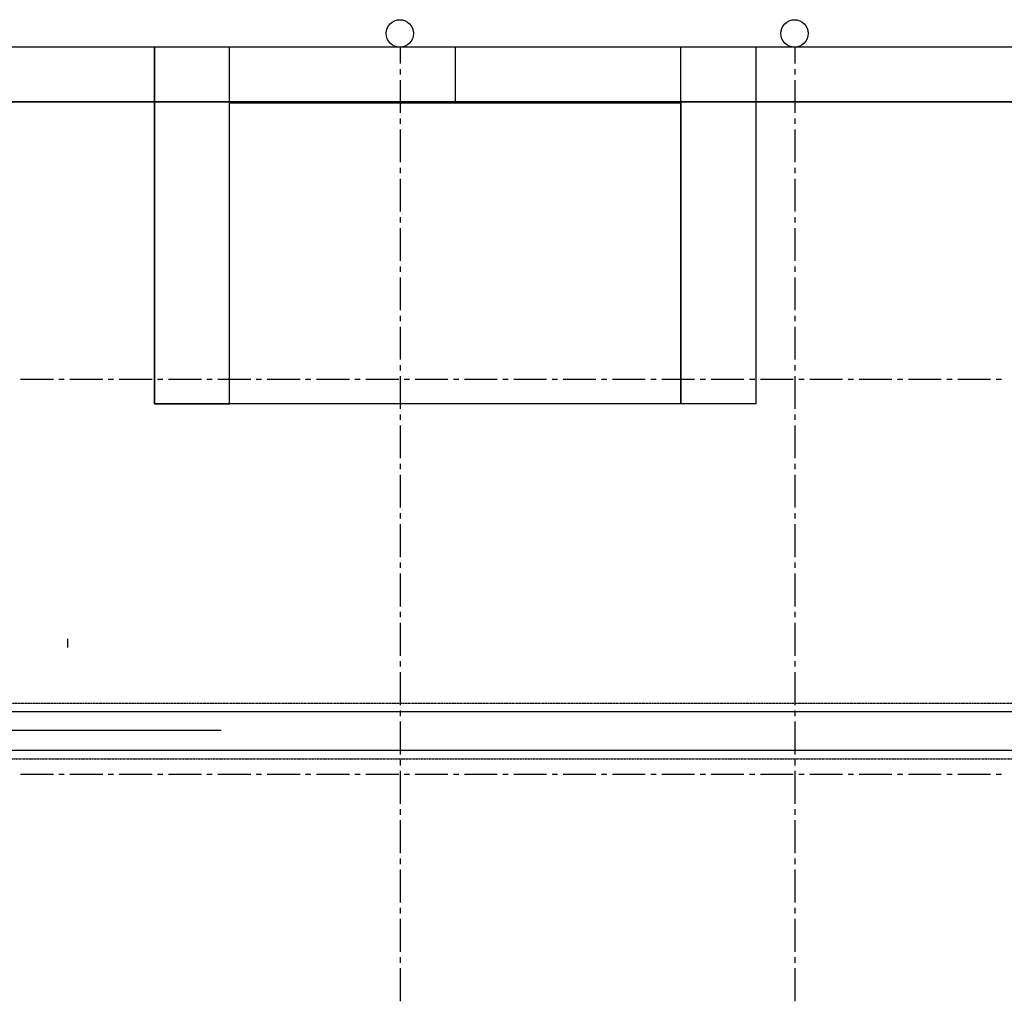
# Model space of a CAD drawing. Extents: x -66955 to 52345, y -20450 to 69550.
# Tile 103 of 132: x -48270 to -30306, y 51610 to 69550. Entities that reach past the tile are written whole.
import ezdxf

# ---------------------------------------------------------------- set-up
doc = ezdxf.new("R2010")
doc.units = 0
doc.header["$MEASUREMENT"] = 0
doc.linetypes.add('HIDDEN', pattern=[0.375, 0.25, -0.125])
for name, color, linetype in [('-E2-', 7, 'CONTINUOUS'), ('STRAMIEN--E7-', 7, 'CONTINUOUS'), ('VERD1--21-', 7, 'CONTINUOUS'), ('VERD1--32-', 7, 'CONTINUOUS'), ('VERD1--43-', 7, 'CONTINUOUS'), ('VERD1--82-', 7, 'CONTINUOUS'), ('VERD1--E2-', 7, 'CONTINUOUS')]:
    doc.layers.add(name, color=color, linetype=linetype)

# ---------------------------------------------------------------- blocks, each defined once
blk = doc.blocks.new('*O0')
at = {"layer": '-E2-', "color": 7, "linetype": 'CONTINUOUS'}
for points in [[(42000, -89500), (42000, 0), (-76800, 0), (-76800, -89500)], [(-75800, -1000), (41000, -1000), (41000, -79500), (-75800, -79500), (-75800, -1000)], [(41000, -1000), (-75800, -1000), (-75800, -79500), (41000, -79500)]]:
    blk.add_lwpolyline(points, close=True, dxfattribs=at)
blk = doc.blocks.new('A0100S')
at = {"layer": '-E2-', "color": 7, "linetype": 'CONTINUOUS'}
blk.add_blockref('*O0', (-42000, 89500), dxfattribs=at)

msp = doc.modelspace()

# ---------------------------------------------------------------- linework, layer by layer
at = {"layer": 'STRAMIEN--E7-', "color": 6, "linetype": 'CONTINUOUS'}
for p, q in [((-41330, 69050), (-41330, 68750)), ((-34130, 69050), (-34130, 68750)), ((-41330, 68650), (-41330, 68550)), ((-34130, 68650), (-34130, 68550)), ((-41330, 68450), (-41330, 68150)), ((-34130, 68450), (-34130, 68150)), ((-41330, 68150), (-41330, 67850)), ((-34130, 68150), (-34130, 67850)), ((-41330, 67750), (-41330, 67650)), ((-34130, 67750), (-34130, 67650)), ((-41330, 67550), (-41330, 67250)), ((-34130, 67550), (-34130, 67250)), ((-41330, 67250), (-41330, 66950)), ((-34130, 67250), (-34130, 66950)), ((-41330, 66850), (-41330, 66750)), ((-34130, 66850), (-34130, 66750)), ((-41330, 66650), (-41330, 66350)), ((-34130, 66650), (-34130, 66350)), ((-41330, 66350), (-41330, 66050)), ((-34130, 66350), (-34130, 66050)), ((-41330, 65950), (-41330, 65850)), ((-34130, 65950), (-34130, 65850)), ((-41330, 65750), (-41330, 65450)), ((-34130, 65750), (-34130, 65450)), ((-41330, 65450), (-41330, 65150)), ((-34130, 65450), (-34130, 65150)), ((-41330, 65050), (-41330, 64950)), ((-34130, 65050), (-34130, 64950)), ((-41330, 64850), (-41330, 64550)), ((-34130, 64850), (-34130, 64550)), ((-41330, 64550), (-41330, 64250)), ((-34130, 64550), (-34130, 64250)), ((-41330, 64150), (-41330, 64050)), ((-34130, 64150), (-34130, 64050)), ((-41330, 63950), (-41330, 63650)), ((-34130, 63950), (-34130, 63650)), ((-41330, 63650), (-41330, 63350)), ((-34130, 63650), (-34130, 63350)), ((-41330, 63250), (-41330, 63150)), ((-34130, 63250), (-34130, 63150)), ((-47956, 62985), (-48256, 62985)), ((-47656, 62985), (-47956, 62985)), ((-47456, 62985), (-47556, 62985)), ((-47056, 62985), (-47356, 62985)), ((-46756, 62985), (-47056, 62985)), ((-46556, 62985), (-46656, 62985)), ((-46156, 62985), (-46456, 62985)), ((-45856, 62985), (-46156, 62985)), ((-45656, 62985), (-45756, 62985)), ((-45256, 62985), (-45556, 62985)), ((-44956, 62985), (-45256, 62985)), ((-44756, 62985), (-44856, 62985)), ((-44356, 62985), (-44656, 62985)), ((-44056, 62985), (-44356, 62985)), ((-43856, 62985), (-43956, 62985)), ((-43456, 62985), (-43756, 62985)), ((-43156, 62985), (-43456, 62985)), ((-42956, 62985), (-43056, 62985)), ((-42556, 62985), (-42856, 62985)), ((-42256, 62985), (-42556, 62985)), ((-42056, 62985), (-42156, 62985)), ((-41656, 62985), (-41956, 62985)), ((-41356, 62985), (-41656, 62985)), ((-41330, 63050), (-41330, 62750)), ((-41156, 62985), (-41256, 62985)), ((-40756, 62985), (-41056, 62985)), ((-40456, 62985), (-40756, 62985)), ((-40256, 62985), (-40356, 62985)), ((-39856, 62985), (-40156, 62985)), ((-39556, 62985), (-39856, 62985)), ((-39356, 62985), (-39456, 62985)), ((-38956, 62985), (-39256, 62985)), ((-38656, 62985), (-38956, 62985)), ((-38456, 62985), (-38556, 62985)), ((-38056, 62985), (-38356, 62985)), ((-37756, 62985), (-38056, 62985)), ((-37556, 62985), (-37656, 62985)), ((-37156, 62985), (-37456, 62985)), ((-36856, 62985), (-37156, 62985)), ((-36656, 62985), (-36756, 62985)), ((-36256, 62985), (-36556, 62985)), ((-35956, 62985), (-36256, 62985)), ((-35756, 62985), (-35856, 62985)), ((-35356, 62985), (-35656, 62985)), ((-35056, 62985), (-35356, 62985)), ((-34856, 62985), (-34956, 62985)), ((-34456, 62985), (-34756, 62985)), ((-34156, 62985), (-34456, 62985)), ((-34130, 63050), (-34130, 62750)), ((-33956, 62985), (-34056, 62985)), ((-33556, 62985), (-33856, 62985)), ((-33256, 62985), (-33556, 62985)), ((-33056, 62985), (-33156, 62985)), ((-32656, 62985), (-32956, 62985)), ((-32356, 62985), (-32656, 62985)), ((-32156, 62985), (-32256, 62985)), ((-31756, 62985), (-32056, 62985)), ((-31456, 62985), (-31756, 62985)), ((-31256, 62985), (-31356, 62985)), ((-30856, 62985), (-31156, 62985)), ((-30556, 62985), (-30856, 62985)), ((-30356, 62985), (-30456, 62985)), ((-41330, 62750), (-41330, 62450)), ((-34130, 62750), (-34130, 62450)), ((-41330, 62350), (-41330, 62250)), ((-34130, 62350), (-34130, 62250)), ((-41330, 62150), (-41330, 61850)), ((-34130, 62150), (-34130, 61850)), ((-41330, 61850), (-41330, 61550)), ((-34130, 61850), (-34130, 61550)), ((-41330, 61450), (-41330, 61350)), ((-34130, 61450), (-34130, 61350)), ((-41330, 61250), (-41330, 60950)), ((-34130, 61250), (-34130, 60950)), ((-41330, 60950), (-41330, 60650)), ((-34130, 60950), (-34130, 60650)), ((-41330, 60550), (-41330, 60450)), ((-34130, 60550), (-34130, 60450)), ((-41330, 60350), (-41330, 60050)), ((-34130, 60350), (-34130, 60050)), ((-41330, 60050), (-41330, 59750)), ((-34130, 60050), (-34130, 59750)), ((-41330, 59650), (-41330, 59550)), ((-34130, 59650), (-34130, 59550)), ((-41330, 59450), (-41330, 59150)), ((-34130, 59450), (-34130, 59150)), ((-41330, 59150), (-41330, 58850)), ((-34130, 59150), (-34130, 58850)), ((-41330, 58750), (-41330, 58650)), ((-34130, 58750), (-34130, 58650)), ((-41330, 58550), (-41330, 58250)), ((-34130, 58550), (-34130, 58250)), ((-41330, 58250), (-41330, 57950)), ((-34130, 58250), (-34130, 57950)), ((-41330, 57850), (-41330, 57750)), ((-34130, 57850), (-34130, 57750)), ((-41330, 57650), (-41330, 57350)), ((-34130, 57650), (-34130, 57350)), ((-41330, 57350), (-41330, 57050)), ((-34130, 57350), (-34130, 57050)), ((-41330, 56950), (-41330, 56850)), ((-34130, 56950), (-34130, 56850)), ((-41330, 56750), (-41330, 56450)), ((-34130, 56750), (-34130, 56450)), ((-41330, 56450), (-41330, 56150)), ((-34130, 56450), (-34130, 56150)), ((-41330, 56050), (-41330, 55950)), ((-34130, 56050), (-34130, 55950)), ((-47956, 55785), (-48256, 55785)), ((-47656, 55785), (-47956, 55785)), ((-47456, 55785), (-47556, 55785)), ((-47056, 55785), (-47356, 55785)), ((-46756, 55785), (-47056, 55785)), ((-46556, 55785), (-46656, 55785)), ((-46156, 55785), (-46456, 55785)), ((-45856, 55785), (-46156, 55785)), ((-45656, 55785), (-45756, 55785)), ((-45256, 55785), (-45556, 55785)), ((-44956, 55785), (-45256, 55785)), ((-44756, 55785), (-44856, 55785)), ((-44356, 55785), (-44656, 55785)), ((-44056, 55785), (-44356, 55785)), ((-43856, 55785), (-43956, 55785)), ((-43456, 55785), (-43756, 55785)), ((-43156, 55785), (-43456, 55785)), ((-42956, 55785), (-43056, 55785)), ((-42556, 55785), (-42856, 55785)), ((-42256, 55785), (-42556, 55785)), ((-42056, 55785), (-42156, 55785)), ((-41656, 55785), (-41956, 55785)), ((-41356, 55785), (-41656, 55785)), ((-41330, 55850), (-41330, 55550)), ((-41156, 55785), (-41256, 55785)), ((-40756, 55785), (-41056, 55785)), ((-40456, 55785), (-40756, 55785)), ((-40256, 55785), (-40356, 55785)), ((-39856, 55785), (-40156, 55785)), ((-39556, 55785), (-39856, 55785)), ((-39356, 55785), (-39456, 55785)), ((-38956, 55785), (-39256, 55785)), ((-38656, 55785), (-38956, 55785)), ((-38456, 55785), (-38556, 55785)), ((-38056, 55785), (-38356, 55785)), ((-37756, 55785), (-38056, 55785)), ((-37556, 55785), (-37656, 55785)), ((-37156, 55785), (-37456, 55785)), ((-36856, 55785), (-37156, 55785)), ((-36656, 55785), (-36756, 55785)), ((-36256, 55785), (-36556, 55785)), ((-35956, 55785), (-36256, 55785)), ((-35756, 55785), (-35856, 55785)), ((-35356, 55785), (-35656, 55785)), ((-35056, 55785), (-35356, 55785)), ((-34856, 55785), (-34956, 55785)), ((-34456, 55785), (-34756, 55785)), ((-34156, 55785), (-34456, 55785)), ((-34130, 55850), (-34130, 55550)), ((-33956, 55785), (-34056, 55785)), ((-33556, 55785), (-33856, 55785)), ((-33256, 55785), (-33556, 55785)), ((-33056, 55785), (-33156, 55785)), ((-32656, 55785), (-32956, 55785)), ((-32356, 55785), (-32656, 55785)), ((-32156, 55785), (-32256, 55785)), ((-31756, 55785), (-32056, 55785)), ((-31456, 55785), (-31756, 55785)), ((-31256, 55785), (-31356, 55785)), ((-30856, 55785), (-31156, 55785)), ((-30556, 55785), (-30856, 55785)), ((-30356, 55785), (-30456, 55785)), ((-41330, 55550), (-41330, 55250)), ((-34130, 55550), (-34130, 55250)), ((-41330, 55150), (-41330, 55050)), ((-34130, 55150), (-34130, 55050)), ((-41330, 54950), (-41330, 54650)), ((-34130, 54950), (-34130, 54650)), ((-41330, 54650), (-41330, 54350)), ((-34130, 54650), (-34130, 54350)), ((-41330, 54250), (-41330, 54150)), ((-34130, 54250), (-34130, 54150)), ((-41330, 54050), (-41330, 53750)), ((-34130, 54050), (-34130, 53750)), ((-41330, 53750), (-41330, 53450)), ((-34130, 53750), (-34130, 53450)), ((-41330, 53350), (-41330, 53250)), ((-34130, 53350), (-34130, 53250)), ((-41330, 53150), (-41330, 52850)), ((-34130, 53150), (-34130, 52850)), ((-41330, 52850), (-41330, 52550)), ((-34130, 52850), (-34130, 52550)), ((-41330, 52450), (-41330, 52350)), ((-34130, 52450), (-34130, 52350)), ((-41330, 52250), (-41330, 51950)), ((-34130, 52250), (-34130, 51950)), ((-41330, 51950), (-41330, 51650)), ((-34130, 51950), (-34130, 51650))]:
    msp.add_line(p, q, dxfattribs=at)
for centre in [(-41335, 69300), (-34135, 69300)]:
    msp.add_circle(centre, 250.05, dxfattribs=at)
at = {"layer": 'VERD1--21-', "color": 7, "linetype": 'CONTINUOUS'}
msp.add_lwpolyline([(-530, 56925), (-49330, 56925), (-49330, 56225), (-530, 56225)], close=True, dxfattribs=at)
at = {"layer": 'VERD1--32-', "color": 7, "linetype": 'HIDDEN'}
msp.add_lwpolyline([(-530, 57080), (-53330, 57080), (-53330, 56070), (-530, 56070)], close=True, dxfattribs=at)
at = {"layer": 'VERD1--43-', "color": 7, "linetype": 'CONTINUOUS'}
for points in [[(-34840, 69050), (-34840, 62546.16), (-45810, 62546.16), (-45810, 69050)], [(-34840, 69050), (-34840, 62546.16), (-45810, 62546.16), (-45810, 69050)], [(-45810, 69050), (-45810, 62546.16), (-44440, 62546.16), (-44440, 69050)], [(-40325, 69050), (-40325, 68031.16), (-44440, 68031.16), (-44440, 69050)], [(-40325, 69050), (-40325, 68031.16), (-36210, 68031.16), (-36210, 69050)], [(-34840, 69050), (-34840, 62546.16), (-36210, 62546.16), (-36210, 69050)]]:
    msp.add_lwpolyline(points, dxfattribs=at)
msp.add_lwpolyline([(-44440, 68031.16), (-36210, 68031.16), (-36210, 62546.16), (-44440, 62546.16)], close=True, dxfattribs=at)
at = {"layer": 'VERD1--82-', "color": 7, "linetype": 'CONTINUOUS'}
msp.add_line((-52640, 56594), (-44592, 56594), dxfattribs=at)
at = {"layer": 'VERD1--E2-', "color": 7, "linetype": 'CONTINUOUS'}
msp.add_line((-47393, 58101.5), (-47393, 58256.5), dxfattribs=at)

# ---------------------------------------------------------------- block references
at = {"layer": '-E2-', "color": 7, "linetype": 'CONTINUOUS'}
msp.add_blockref('A0100S', (52345, -20450), dxfattribs=at)

doc.saveas('drawing.dxf')
